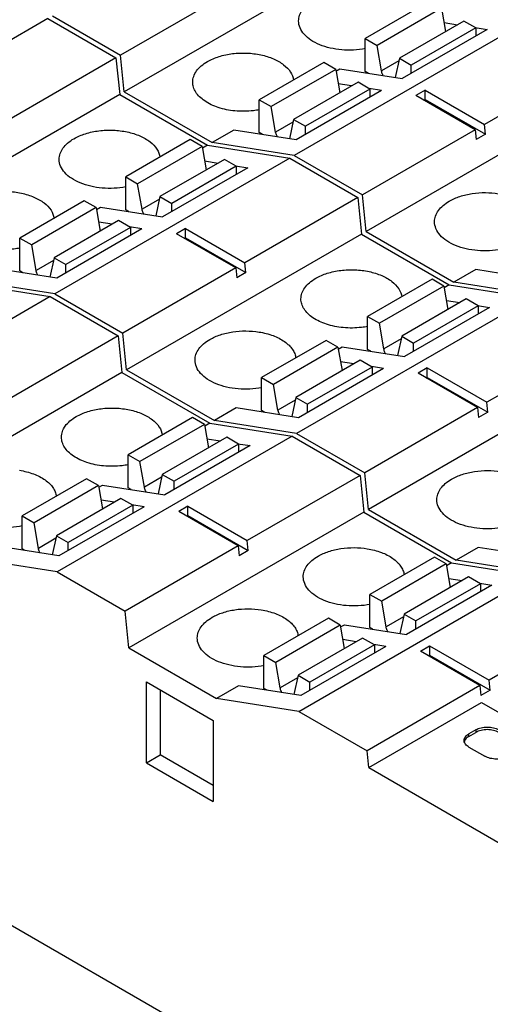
# Model space of a CAD drawing. Header units: inches. Extents: x 0 to 22, y 0 to 17.
# Tile 14 of 46: x 2.172 to 2.741, y 13.824 to 15.015. Entities that reach past the tile are written whole.
import ezdxf

# ---------------------------------------------------------------- set-up
doc = ezdxf.new("R2010")
doc.units = ezdxf.units.IN
doc.header["$LTSCALE"] = 1.21
doc.header["$MEASUREMENT"] = 0
doc.layers.get('0').update_dxf_attribs({"linetype": 'CONTINUOUS'})

msp = doc.modelspace()

# ---------------------------------------------------------------- linework, layer by layer
at = {"color": 7, "linetype": 'CONTINUOUS'}
for p, q in [((2.5829, 15.0912), (2.2989, 14.9272)), ((2.4309, 15.0503), (2.2945, 14.9716)), ((2.6682, 15.0368), (2.5902, 14.9918)), ((2.6825, 15.0285), (2.6046, 14.9835)), ((2.6825, 15.0285), (2.6874, 15.0001)), ((2.2066, 15.0159), (1.9227, 14.8519)), ((2.2066, 15.0159), (2.2889, 14.9683)), ((2.2122, 15.0191), (2.2945, 14.9716)), ((2.7885, 15.0142), (2.5045, 14.8503)), ((2.7095, 15.0129), (2.6316, 14.9679)), ((2.6856, 15.011), (2.7018, 15.0084)), ((2.7239, 15.0046), (2.7095, 15.0129)), ((2.7378, 15.0028), (2.6348, 14.9433)), ((2.7239, 15.0046), (2.6459, 14.9596)), ((2.723, 15.0051), (2.7378, 15.0028)), ((2.7239, 15.0046), (2.7239, 14.9947)), ((2.5902, 14.9519), (2.5902, 14.9918)), ((2.5902, 14.9918), (2.6046, 14.9835)), ((2.6099, 14.9526), (2.6046, 14.9835)), ((2.2889, 14.9683), (2.1525, 14.8896)), ((2.2889, 14.9683), (2.2934, 14.924)), ((2.2989, 14.9272), (2.2945, 14.9716)), ((2.5401, 14.9628), (2.4622, 14.9178)), ((2.5545, 14.9545), (2.5401, 14.9628)), ((2.6309, 14.9647), (2.6099, 14.9526)), ((2.6316, 14.9679), (2.6265, 14.9446)), ((2.6316, 14.9679), (2.6459, 14.9596)), ((2.8708, 14.9667), (2.7343, 14.888)), ((2.5545, 14.9545), (2.4765, 14.9095)), ((2.5545, 14.9545), (2.5594, 14.9262)), ((2.5548, 14.9524), (2.5596, 14.9551)), ((2.5596, 14.9551), (2.6348, 14.9433)), ((2.594, 14.9497), (2.5902, 14.9519)), ((2.6459, 14.9497), (2.6459, 14.9596)), ((2.5815, 14.939), (2.5035, 14.894)), ((2.5958, 14.9307), (2.5815, 14.939)), ((2.2989, 14.9272), (2.4051, 14.8659)), ((2.6097, 14.9288), (2.5067, 14.8694)), ((2.5958, 14.9307), (2.5179, 14.8857)), ((2.5737, 14.9345), (2.5575, 14.9371)), ((2.6097, 14.9288), (2.595, 14.9312)), ((2.5958, 14.9307), (2.5958, 14.9208)), ((2.6625, 14.9294), (2.6514, 14.923)), ((2.6625, 14.9182), (2.6625, 14.9294)), ((2.6625, 14.9294), (2.7343, 14.888)), ((2.2934, 14.924), (2.0094, 14.76)), ((2.2934, 14.924), (2.3995, 14.8627)), ((2.4622, 14.878), (2.4622, 14.9178)), ((2.4622, 14.9178), (2.4765, 14.9095)), ((2.8752, 14.9224), (2.5912, 14.7584)), ((2.7232, 14.8815), (2.6514, 14.923)), ((2.6611, 14.9174), (2.6625, 14.9182)), ((2.6625, 14.9182), (2.7355, 14.876)), ((2.4819, 14.8786), (2.4765, 14.9095)), ((2.5028, 14.8907), (2.4819, 14.8786)), ((2.5035, 14.894), (2.4985, 14.8707)), ((2.5035, 14.894), (2.5179, 14.8857)), ((2.4315, 14.8812), (2.4051, 14.8659)), ((2.5067, 14.8694), (2.4315, 14.8812)), ((2.4659, 14.8758), (2.4622, 14.878)), ((2.5179, 14.8758), (2.5179, 14.8857)), ((2.7232, 14.8815), (2.5868, 14.8028)), ((2.7232, 14.8815), (2.7244, 14.8696)), ((2.7355, 14.876), (2.7343, 14.888)), ((2.3787, 14.8696), (2.3007, 14.8246)), ((2.393, 14.8613), (2.3787, 14.8696)), ((2.7355, 14.876), (2.7244, 14.8696)), ((2.393, 14.8613), (2.3151, 14.8163)), ((2.393, 14.8613), (2.3979, 14.833)), ((2.3995, 14.8627), (2.3934, 14.8592)), ((2.3995, 14.8627), (2.4989, 14.8471)), ((2.5045, 14.8503), (2.4051, 14.8659)), ((2.4989, 14.8471), (2.215, 14.6831)), ((2.42, 14.8457), (2.342, 14.8007)), ((2.396, 14.8438), (2.4123, 14.8413)), ((2.4343, 14.8374), (2.42, 14.8457)), ((2.4989, 14.8471), (2.5812, 14.7996)), ((2.5045, 14.8503), (2.5868, 14.8028)), ((2.4483, 14.8356), (2.3453, 14.7761)), ((2.4343, 14.8374), (2.3564, 14.7924)), ((2.4335, 14.8379), (2.4483, 14.8356)), ((2.4343, 14.8374), (2.4343, 14.8276)), ((2.3007, 14.7847), (2.3007, 14.8246)), ((2.3007, 14.8246), (2.3151, 14.8163)), ((2.3204, 14.7854), (2.3151, 14.8163)), ((2.2506, 14.7957), (2.1727, 14.7506)), ((2.2649, 14.7874), (2.2506, 14.7957)), ((2.3414, 14.7975), (2.3204, 14.7854)), ((2.342, 14.8007), (2.337, 14.7774)), ((2.342, 14.8007), (2.3564, 14.7924)), ((2.5812, 14.7996), (2.4448, 14.7208)), ((2.5812, 14.7996), (2.5857, 14.7552)), ((2.5912, 14.7584), (2.5868, 14.8028)), ((2.2649, 14.7874), (2.187, 14.7424)), ((2.2649, 14.7874), (2.2698, 14.759)), ((2.2653, 14.7852), (2.2701, 14.788)), ((2.2701, 14.788), (2.3453, 14.7761)), ((2.3045, 14.7825), (2.3007, 14.7847)), ((2.3564, 14.7826), (2.3564, 14.7924)), ((2.2919, 14.7718), (2.214, 14.7268)), ((2.3063, 14.7635), (2.2919, 14.7718)), ((2.3202, 14.7617), (2.2172, 14.7022)), ((2.3063, 14.7635), (2.2283, 14.7185)), ((2.2842, 14.7673), (2.268, 14.7699)), ((2.3202, 14.7617), (2.3054, 14.764)), ((2.3063, 14.7635), (2.3063, 14.7536)), ((2.373, 14.7623), (2.3619, 14.7558)), ((2.373, 14.751), (2.373, 14.7623)), ((2.373, 14.7623), (2.4448, 14.7208)), ((2.1727, 14.7108), (2.1727, 14.7506)), ((2.1727, 14.7506), (2.187, 14.7424)), ((2.5857, 14.7552), (2.3017, 14.5913)), ((2.4337, 14.7144), (2.3619, 14.7558)), ((2.3716, 14.7502), (2.373, 14.751)), ((2.373, 14.751), (2.446, 14.7089)), ((2.5857, 14.7552), (2.6918, 14.6939)), ((2.5912, 14.7584), (2.6974, 14.6971)), ((2.1923, 14.7115), (2.187, 14.7424)), ((2.2133, 14.7236), (2.1923, 14.7115)), ((2.214, 14.7268), (2.209, 14.7035)), ((2.214, 14.7268), (2.2283, 14.7185)), ((2.2172, 14.7022), (2.142, 14.714)), ((2.2283, 14.7086), (2.2283, 14.7185)), ((2.4337, 14.7144), (2.2973, 14.6356)), ((2.4337, 14.7144), (2.4349, 14.7024)), ((2.446, 14.7089), (2.4448, 14.7208)), ((2.7238, 14.7124), (2.6974, 14.6971)), ((2.799, 14.7006), (2.7238, 14.7124)), ((2.1764, 14.7086), (2.1727, 14.7108)), ((2.446, 14.7089), (2.4349, 14.7024)), ((2.671, 14.7008), (2.593, 14.6558)), ((2.6853, 14.6925), (2.671, 14.7008)), ((2.11, 14.6955), (2.2094, 14.6799)), ((2.215, 14.6831), (2.1156, 14.6987)), ((2.6853, 14.6925), (2.6074, 14.6475)), ((2.6853, 14.6925), (2.6902, 14.6642)), ((2.6918, 14.6939), (2.6857, 14.6904)), ((2.6918, 14.6939), (2.7913, 14.6783)), ((2.7968, 14.6815), (2.6974, 14.6971)), ((2.2094, 14.6799), (1.9255, 14.516)), ((2.2094, 14.6799), (2.2917, 14.6324)), ((2.215, 14.6831), (2.2973, 14.6356)), ((2.7913, 14.6783), (2.5073, 14.5144)), ((2.7123, 14.677), (2.6344, 14.6319)), ((2.7266, 14.6687), (2.7123, 14.677)), ((2.7406, 14.6668), (2.6376, 14.6074)), ((2.7266, 14.6687), (2.6487, 14.6237)), ((2.6883, 14.675), (2.7046, 14.6725)), ((2.7258, 14.6692), (2.7406, 14.6668)), ((2.7266, 14.6687), (2.7266, 14.6588)), ((2.593, 14.616), (2.593, 14.6558)), ((2.593, 14.6558), (2.6074, 14.6475)), ((2.6127, 14.6166), (2.6074, 14.6475)), ((2.2917, 14.6324), (2.1553, 14.5536)), ((2.2917, 14.6324), (2.2961, 14.588)), ((2.3017, 14.5913), (2.2973, 14.6356)), ((2.6337, 14.6287), (2.6127, 14.6166)), ((2.6344, 14.6319), (2.6293, 14.6087)), ((2.6344, 14.6319), (2.6487, 14.6237)), ((2.8735, 14.6308), (2.7371, 14.552)), ((2.5429, 14.6269), (2.465, 14.5819)), ((2.5573, 14.6186), (2.4793, 14.5736)), ((2.5573, 14.6186), (2.5429, 14.6269)), ((2.5573, 14.6186), (2.5622, 14.5903)), ((2.5576, 14.6164), (2.5624, 14.6192)), ((2.5624, 14.6192), (2.6376, 14.6074)), ((2.6487, 14.6138), (2.6487, 14.6237)), ((2.5968, 14.6138), (2.593, 14.616)), ((2.5842, 14.603), (2.5063, 14.558)), ((2.6125, 14.5929), (2.5095, 14.5334)), ((2.5986, 14.5947), (2.5206, 14.5497)), ((2.5765, 14.5986), (2.5603, 14.6011)), ((2.5986, 14.5947), (2.5842, 14.603)), ((2.6125, 14.5929), (2.5977, 14.5952)), ((2.5986, 14.5947), (2.5986, 14.5849)), ((2.6653, 14.5935), (2.6542, 14.5871)), ((2.6653, 14.5822), (2.6653, 14.5935)), ((2.6653, 14.5935), (2.7371, 14.552)), ((2.2961, 14.588), (2.0122, 14.4241)), ((2.2961, 14.588), (2.4023, 14.5268)), ((2.3017, 14.5913), (2.4079, 14.53)), ((2.465, 14.542), (2.465, 14.5819)), ((2.465, 14.5819), (2.4793, 14.5736)), ((2.878, 14.5864), (2.594, 14.4225)), ((2.726, 14.5456), (2.6542, 14.5871)), ((2.6639, 14.5814), (2.6653, 14.5822)), ((2.6653, 14.5822), (2.7383, 14.5401)), ((2.4846, 14.5427), (2.4793, 14.5736)), ((2.5063, 14.558), (2.5013, 14.5347)), ((2.5063, 14.558), (2.5206, 14.5497)), ((2.4343, 14.5452), (2.4079, 14.53)), ((2.5095, 14.5334), (2.4343, 14.5452)), ((2.5056, 14.5548), (2.4846, 14.5427)), ((2.5206, 14.5399), (2.5206, 14.5497)), ((2.726, 14.5456), (2.5896, 14.4668)), ((2.726, 14.5456), (2.7272, 14.5337)), ((2.7383, 14.5401), (2.7371, 14.552)), ((2.3814, 14.5337), (2.3035, 14.4886)), ((2.3958, 14.5254), (2.3814, 14.5337)), ((2.4687, 14.5398), (2.465, 14.542)), ((2.7383, 14.5401), (2.7272, 14.5337)), ((2.3958, 14.5254), (2.3178, 14.4804)), ((2.3958, 14.5254), (2.4007, 14.497)), ((2.4023, 14.5268), (2.3962, 14.5232)), ((2.4023, 14.5268), (2.5017, 14.5111)), ((2.5073, 14.5144), (2.4079, 14.53)), ((2.5017, 14.5111), (2.2178, 14.3472)), ((2.4228, 14.5098), (2.3448, 14.4648)), ((2.4371, 14.5015), (2.4228, 14.5098)), ((2.5017, 14.5111), (2.584, 14.4636)), ((2.5073, 14.5144), (2.5896, 14.4668)), ((2.451, 14.4997), (2.348, 14.4402)), ((2.4371, 14.5015), (2.3592, 14.4565)), ((2.3988, 14.5079), (2.4151, 14.5053)), ((2.4363, 14.502), (2.451, 14.4997)), ((2.4371, 14.5015), (2.4371, 14.4916)), ((2.3035, 14.4488), (2.3035, 14.4886)), ((2.3035, 14.4886), (2.3178, 14.4804)), ((2.3232, 14.4495), (2.3178, 14.4804)), ((2.3441, 14.4616), (2.3232, 14.4495)), ((2.3448, 14.4648), (2.3398, 14.4415)), ((2.3448, 14.4648), (2.3592, 14.4565)), ((2.584, 14.4636), (2.4476, 14.3849)), ((2.584, 14.4636), (2.5885, 14.4193)), ((2.594, 14.4225), (2.5896, 14.4668)), ((2.2534, 14.4597), (2.1754, 14.4147)), ((2.2677, 14.4514), (2.1898, 14.4064)), ((2.2677, 14.4514), (2.2534, 14.4597)), ((2.2677, 14.4514), (2.2726, 14.4231)), ((2.2681, 14.4493), (2.2728, 14.452)), ((2.2728, 14.452), (2.348, 14.4402)), ((2.3592, 14.4466), (2.3592, 14.4565)), ((2.3073, 14.4466), (2.3035, 14.4488)), ((2.2947, 14.4358), (2.2168, 14.3908)), ((2.323, 14.4257), (2.22, 14.3663)), ((2.3091, 14.4276), (2.2311, 14.3826)), ((2.287, 14.4314), (2.2708, 14.4339)), ((2.3091, 14.4276), (2.2947, 14.4358)), ((2.323, 14.4257), (2.3082, 14.4281)), ((2.3091, 14.4276), (2.3091, 14.4177)), ((2.3758, 14.4263), (2.3647, 14.4199)), ((2.3758, 14.4151), (2.3758, 14.4263)), ((2.3758, 14.4263), (2.4476, 14.3849)), ((2.1754, 14.3748), (2.1754, 14.4147)), ((2.1754, 14.4147), (2.1898, 14.4064)), ((2.5885, 14.4193), (2.3045, 14.2553)), ((2.4365, 14.3784), (2.3647, 14.4199)), ((2.3744, 14.4143), (2.3758, 14.4151)), ((2.3758, 14.4151), (2.4488, 14.3729)), ((2.5885, 14.4193), (2.6946, 14.358)), ((2.594, 14.4225), (2.7002, 14.3612)), ((2.1951, 14.3755), (2.1898, 14.4064)), ((2.2168, 14.3908), (2.2117, 14.3676)), ((2.2168, 14.3908), (2.2311, 14.3826)), ((2.22, 14.3663), (2.1448, 14.3781)), ((2.2161, 14.3876), (2.1951, 14.3755)), ((2.2311, 14.3727), (2.2311, 14.3826)), ((2.4365, 14.3784), (2.3001, 14.2997)), ((2.4365, 14.3784), (2.4377, 14.3665)), ((2.4488, 14.3729), (2.4476, 14.3849)), ((2.1792, 14.3727), (2.1754, 14.3748)), ((2.4488, 14.3729), (2.4377, 14.3665)), ((2.7266, 14.3765), (2.7002, 14.3612)), ((2.8018, 14.3647), (2.7266, 14.3765)), ((2.2178, 14.3472), (2.1183, 14.3628)), ((2.6738, 14.3649), (2.5958, 14.3199)), ((2.6881, 14.3566), (2.6102, 14.3116)), ((2.6881, 14.3566), (2.6738, 14.3649)), ((2.6881, 14.3566), (2.693, 14.3283)), ((2.6946, 14.358), (2.6885, 14.3544)), ((2.6946, 14.358), (2.794, 14.3424)), ((2.7996, 14.3456), (2.7002, 14.3612)), ((2.9814, 13.4466), (1.4224, 14.3468)), ((2.2178, 14.3472), (2.3001, 14.2997)), ((2.5101, 14.1784), (2.794, 14.3424)), ((2.7151, 14.341), (2.6371, 14.296)), ((2.7434, 14.3309), (2.6403, 14.2714)), ((2.7294, 14.3327), (2.6515, 14.2877)), ((2.6911, 14.3391), (2.7074, 14.3366)), ((2.7294, 14.3327), (2.7151, 14.341)), ((2.7286, 14.3332), (2.7434, 14.3309)), ((2.7294, 14.3327), (2.7294, 14.3229)), ((2.5958, 14.28), (2.5958, 14.3199)), ((2.5958, 14.3199), (2.6102, 14.3116)), ((2.6155, 14.2807), (2.6102, 14.3116)), ((2.3045, 14.2553), (2.3001, 14.2997)), ((2.6371, 14.296), (2.6321, 14.2727)), ((2.6371, 14.296), (2.6515, 14.2877)), ((2.8763, 14.2949), (2.7399, 14.2161)), ((2.5457, 14.2909), (2.4677, 14.2459)), ((2.56, 14.2827), (2.5457, 14.2909)), ((2.5604, 14.2805), (2.5652, 14.2832)), ((2.5652, 14.2832), (2.6403, 14.2714)), ((2.6364, 14.2928), (2.6155, 14.2807)), ((2.6515, 14.2779), (2.6515, 14.2877)), ((2.56, 14.2827), (2.4821, 14.2376)), ((2.56, 14.2827), (2.5649, 14.2543)), ((2.5996, 14.2778), (2.5958, 14.28)), ((2.587, 14.2671), (2.5091, 14.2221)), ((2.5793, 14.2626), (2.5631, 14.2652)), ((2.6014, 14.2588), (2.587, 14.2671)), ((2.6153, 14.257), (2.6005, 14.2593)), ((2.3045, 14.2553), (2.4106, 14.194)), ((2.6153, 14.257), (2.5123, 14.1975)), ((2.6014, 14.2588), (2.5234, 14.2138)), ((2.6014, 14.2588), (2.6014, 14.2489)), ((2.657, 14.2511), (2.6681, 14.2575)), ((2.7288, 14.2097), (2.657, 14.2511)), ((2.6681, 14.2575), (2.6681, 14.2463)), ((2.6681, 14.2575), (2.7399, 14.2161)), ((2.4677, 14.2061), (2.4677, 14.2459)), ((2.4677, 14.2459), (2.4821, 14.2376)), ((2.4874, 14.2068), (2.4821, 14.2376)), ((2.6681, 14.2463), (2.6667, 14.2455)), ((2.6681, 14.2463), (2.7411, 14.2041)), ((2.3258, 14.1161), (2.3258, 14.2141)), ((2.3258, 14.2141), (2.4065, 14.1675)), ((2.5084, 14.2189), (2.4874, 14.2068)), ((2.5091, 14.2221), (2.504, 14.1988)), ((2.5091, 14.2221), (2.5234, 14.2138)), ((2.5234, 14.2039), (2.5234, 14.2138)), ((2.7411, 14.2041), (2.7399, 14.2161)), ((2.3425, 14.2045), (2.3425, 14.1257)), ((2.4371, 14.2093), (2.4106, 14.194)), ((2.5123, 14.1975), (2.4371, 14.2093)), ((2.4715, 14.2039), (2.4677, 14.2061)), ((2.7288, 14.2097), (2.5924, 14.1309)), ((2.7288, 14.2097), (2.73, 14.1977)), ((2.7411, 14.2041), (2.73, 14.1977)), ((2.5101, 14.1784), (2.4106, 14.194)), ((2.5944, 14.1104), (2.7308, 14.1892)), ((2.7308, 14.1892), (3.0359, 14.0131)), ((2.5101, 14.1784), (2.5924, 14.1309)), ((2.4065, 14.1675), (2.4065, 14.0695)), ((2.7239, 14.1562), (2.7155, 14.1514)), ((2.7155, 14.1482), (2.7239, 14.153)), ((2.7239, 14.1562), (2.7239, 14.153)), ((2.71, 14.1416), (2.7097, 14.1434)), ((2.7155, 14.1482), (2.7155, 14.1514)), ((2.5944, 14.1104), (2.5924, 14.1309)), ((2.7155, 14.1353), (2.735, 14.1241)), ((2.3258, 14.1161), (2.3425, 14.1257)), ((2.4065, 14.0887), (2.3425, 14.1257)), ((2.3258, 14.1161), (2.4065, 14.0695)), ((2.5944, 14.1104), (2.9257, 13.9192))]:
    msp.add_line(p, q, dxfattribs=at)
for points, knots in [([(2.5097, 15.013), (2.5097, 15.0153), (2.5106, 15.0201), (2.5143, 15.0269), (2.5201, 15.033), (2.5249, 15.0363), (2.5276, 15.0379)], [0, 0, 0, 0, 0.217788, 0.450924, 0.710313, 1, 1, 1, 1]), ([(2.5904, 14.9796), (2.581, 14.9778), (2.5665, 14.9771), (2.5481, 14.9799), (2.5354, 14.9838), (2.5247, 14.9893), (2.5164, 14.9962), (2.511, 15.0042), (2.5097, 15.0102), (2.5097, 15.013)], [0, 0, 0, 0, 0.296657, 0.442951, 0.58064, 0.705658, 0.815897, 0.91231, 1, 1, 1, 1]), ([(2.3995, 14.9639), (2.4039, 14.9665), (2.4138, 14.9706), (2.4299, 14.974), (2.447, 14.9746), (2.4638, 14.9726), (2.479, 14.9679), (2.4914, 14.961), (2.5002, 14.9522), (2.5031, 14.945), (2.5036, 14.9415)], [0, 0, 0, 0, 0.127351, 0.267294, 0.413059, 0.556827, 0.691143, 0.81028, 0.912029, 1, 1, 1, 1]), ([(2.3817, 14.939), (2.3817, 14.9414), (2.3825, 14.9462), (2.3862, 14.953), (2.392, 14.9591), (2.3969, 14.9624), (2.3995, 14.9639)], [0, 0, 0, 0, 0.217785, 0.450927, 0.710262, 1, 1, 1, 1]), ([(2.612, 14.9468), (2.6118, 14.9473), (2.6108, 14.9491), (2.6102, 14.9511), (2.6099, 14.9526)], [0, 0, 0, 0, 0.258967, 1, 1, 1, 1]), ([(2.4326, 14.9043), (2.4258, 14.9049), (2.4131, 14.9074), (2.3987, 14.914), (2.3899, 14.921), (2.3853, 14.9266), (2.3823, 14.9327), (2.3817, 14.937), (2.3817, 14.939)], [0, 0, 0, 0, 0.307523, 0.580282, 0.699825, 0.807917, 0.906645, 1, 1, 1, 1]), ([(2.4622, 14.9057), (2.4598, 14.9052), (2.45, 14.9037), (2.44, 14.9036), (2.4326, 14.9043)], [0, 0, 0, 0, 0.246561, 1, 1, 1, 1]), ([(2.2381, 14.8707), (2.2425, 14.8732), (2.2523, 14.8774), (2.2685, 14.8807), (2.2856, 14.8814), (2.3023, 14.8794), (2.3175, 14.8747), (2.3299, 14.8678), (2.3388, 14.859), (2.3417, 14.8517), (2.3421, 14.8483)], [0, 0, 0, 0, 0.127351, 0.267294, 0.413059, 0.556827, 0.691143, 0.81028, 0.912029, 1, 1, 1, 1]), ([(2.484, 14.8729), (2.4837, 14.8734), (2.4828, 14.8752), (2.4821, 14.8772), (2.4819, 14.8786)], [0, 0, 0, 0, 0.258967, 1, 1, 1, 1]), ([(2.2202, 14.8458), (2.2202, 14.8481), (2.2211, 14.853), (2.2247, 14.8597), (2.2305, 14.8658), (2.2354, 14.8692), (2.2381, 14.8707)], [0, 0, 0, 0, 0.217788, 0.450924, 0.710313, 1, 1, 1, 1]), ([(2.3008, 14.8124), (2.2915, 14.8106), (2.277, 14.8099), (2.2585, 14.8128), (2.2459, 14.8167), (2.2352, 14.8222), (2.2269, 14.829), (2.2215, 14.837), (2.2202, 14.843), (2.2202, 14.8458)], [0, 0, 0, 0, 0.296657, 0.442951, 0.58064, 0.705658, 0.815897, 0.91231, 1, 1, 1, 1]), ([(2.11, 14.7968), (2.1144, 14.7993), (2.1243, 14.8034), (2.1404, 14.8068), (2.1575, 14.8075), (2.1743, 14.8054), (2.1894, 14.8008), (2.2019, 14.7939), (2.2107, 14.7851), (2.2136, 14.7778), (2.214, 14.7743)], [0, 0, 0, 0, 0.127351, 0.267294, 0.413059, 0.556827, 0.691143, 0.81028, 0.912029, 1, 1, 1, 1]), ([(2.674, 14.7703), (2.674, 14.7726), (2.6748, 14.7774), (2.6785, 14.7842), (2.6843, 14.7903), (2.6892, 14.7936), (2.6918, 14.7952)], [0, 0, 0, 0, 0.217788, 0.450924, 0.710313, 1, 1, 1, 1]), ([(2.6918, 14.7952), (2.6959, 14.7975), (2.7049, 14.8014), (2.7248, 14.806), (2.7409, 14.8059), (2.7514, 14.8042)], [0, 0, 0, 0, 0.228382, 0.4785, 1, 1, 1, 1]), ([(2.3225, 14.7797), (2.3222, 14.7801), (2.3213, 14.782), (2.3207, 14.7839), (2.3204, 14.7854)], [0, 0, 0, 0, 0.258967, 1, 1, 1, 1]), ([(2.7546, 14.7369), (2.7453, 14.7351), (2.7308, 14.7344), (2.7123, 14.7372), (2.6997, 14.7411), (2.689, 14.7466), (2.6807, 14.7535), (2.6753, 14.7615), (2.674, 14.7674), (2.674, 14.7703)], [0, 0, 0, 0, 0.296657, 0.442951, 0.58064, 0.705658, 0.815897, 0.91231, 1, 1, 1, 1]), ([(2.1727, 14.7385), (2.1703, 14.738), (2.1605, 14.7365), (2.1505, 14.7364), (2.1431, 14.7371)], [0, 0, 0, 0, 0.246561, 1, 1, 1, 1]), ([(2.1944, 14.7057), (2.1942, 14.7062), (2.1932, 14.708), (2.1926, 14.71), (2.1923, 14.7115)], [0, 0, 0, 0, 0.258967, 1, 1, 1, 1]), ([(2.5304, 14.7019), (2.5348, 14.7045), (2.5446, 14.7086), (2.5608, 14.712), (2.5779, 14.7126), (2.5946, 14.7106), (2.6098, 14.7059), (2.6222, 14.699), (2.6311, 14.6902), (2.634, 14.6829), (2.6344, 14.6795)], [0, 0, 0, 0, 0.127351, 0.267294, 0.413059, 0.556827, 0.691143, 0.81028, 0.912029, 1, 1, 1, 1]), ([(2.5125, 14.677), (2.5125, 14.6794), (2.5134, 14.6842), (2.517, 14.691), (2.5228, 14.6971), (2.5277, 14.7004), (2.5304, 14.7019)], [0, 0, 0, 0, 0.217785, 0.450927, 0.710262, 1, 1, 1, 1]), ([(2.5635, 14.6423), (2.5567, 14.6429), (2.5439, 14.6454), (2.5295, 14.652), (2.5208, 14.659), (2.5161, 14.6646), (2.5132, 14.6707), (2.5125, 14.675), (2.5125, 14.677)], [0, 0, 0, 0, 0.307523, 0.580282, 0.699825, 0.807917, 0.906645, 1, 1, 1, 1]), ([(2.5931, 14.6436), (2.5907, 14.6432), (2.5809, 14.6417), (2.5709, 14.6416), (2.5635, 14.6423)], [0, 0, 0, 0, 0.246561, 1, 1, 1, 1]), ([(2.3845, 14.6031), (2.3845, 14.6054), (2.3853, 14.6103), (2.389, 14.617), (2.3948, 14.6231), (2.3996, 14.6265), (2.4023, 14.628)], [0, 0, 0, 0, 0.217788, 0.450924, 0.710313, 1, 1, 1, 1]), ([(2.4023, 14.628), (2.4064, 14.6303), (2.4154, 14.6342), (2.4353, 14.6388), (2.4514, 14.6387), (2.4619, 14.637)], [0, 0, 0, 0, 0.228382, 0.4785, 1, 1, 1, 1]), ([(2.4619, 14.637), (2.4676, 14.6361), (2.4785, 14.6334), (2.4906, 14.6273), (2.4981, 14.6212), (2.5023, 14.6163), (2.5052, 14.6111), (2.5061, 14.6074), (2.5063, 14.6056)], [0, 0, 0, 0, 0.303588, 0.573641, 0.693633, 0.803478, 0.904673, 1, 1, 1, 1]), ([(2.6148, 14.6109), (2.6145, 14.6114), (2.6136, 14.6132), (2.613, 14.6151), (2.6127, 14.6166)], [0, 0, 0, 0, 0.258967, 1, 1, 1, 1]), ([(2.4651, 14.5697), (2.4557, 14.5679), (2.4413, 14.5672), (2.4228, 14.57), (2.4102, 14.574), (2.3994, 14.5795), (2.3911, 14.5863), (2.3858, 14.5943), (2.3845, 14.6003), (2.3845, 14.6031)], [0, 0, 0, 0, 0.296657, 0.442951, 0.58064, 0.705658, 0.815897, 0.91231, 1, 1, 1, 1]), ([(2.2409, 14.5348), (2.2452, 14.5373), (2.2551, 14.5414), (2.2712, 14.5448), (2.2883, 14.5455), (2.3051, 14.5434), (2.3203, 14.5388), (2.3327, 14.5319), (2.3415, 14.5231), (2.3445, 14.5158), (2.3449, 14.5123)], [0, 0, 0, 0, 0.127351, 0.267294, 0.413059, 0.556827, 0.691143, 0.81028, 0.912029, 1, 1, 1, 1]), ([(2.223, 14.5099), (2.223, 14.5122), (2.2238, 14.517), (2.2275, 14.5238), (2.2333, 14.5299), (2.2382, 14.5332), (2.2409, 14.5348)], [0, 0, 0, 0, 0.217785, 0.450927, 0.710262, 1, 1, 1, 1]), ([(2.4867, 14.537), (2.4865, 14.5374), (2.4856, 14.5392), (2.4849, 14.5412), (2.4846, 14.5427)], [0, 0, 0, 0, 0.258967, 1, 1, 1, 1]), ([(2.2739, 14.4751), (2.2671, 14.4758), (2.2544, 14.4783), (2.24, 14.4848), (2.2313, 14.4918), (2.2266, 14.4974), (2.2237, 14.5035), (2.223, 14.5078), (2.223, 14.5099)], [0, 0, 0, 0, 0.307523, 0.580282, 0.699825, 0.807917, 0.906645, 1, 1, 1, 1]), ([(2.3035, 14.4765), (2.3011, 14.476), (2.2914, 14.4745), (2.2814, 14.4744), (2.2739, 14.4751)], [0, 0, 0, 0, 0.246561, 1, 1, 1, 1]), ([(2.1723, 14.4699), (2.1781, 14.4689), (2.1889, 14.4662), (2.2011, 14.4602), (2.2086, 14.454), (2.2128, 14.4492), (2.2156, 14.4439), (2.2166, 14.4402), (2.2168, 14.4384)], [0, 0, 0, 0, 0.303588, 0.573641, 0.693633, 0.803478, 0.904673, 1, 1, 1, 1]), ([(2.6946, 14.4592), (2.6987, 14.4616), (2.7077, 14.4654), (2.7276, 14.47), (2.7437, 14.4699), (2.7542, 14.4683)], [0, 0, 0, 0, 0.228382, 0.4785, 1, 1, 1, 1]), ([(2.3253, 14.4437), (2.325, 14.4442), (2.3241, 14.446), (2.3234, 14.448), (2.3232, 14.4495)], [0, 0, 0, 0, 0.258967, 1, 1, 1, 1]), ([(2.6768, 14.4343), (2.6768, 14.4366), (2.6776, 14.4415), (2.6813, 14.4482), (2.6871, 14.4543), (2.692, 14.4577), (2.6946, 14.4592)], [0, 0, 0, 0, 0.217788, 0.450924, 0.710313, 1, 1, 1, 1]), ([(2.1756, 14.4026), (2.1662, 14.4007), (2.1517, 14.4), (2.1333, 14.4029), (2.1206, 14.4068), (2.1099, 14.4123), (2.1016, 14.4192), (2.0962, 14.4271), (2.0949, 14.4331), (2.0949, 14.4359)], [0, 0, 0, 0, 0.296657, 0.442951, 0.58064, 0.705658, 0.815897, 0.91231, 1, 1, 1, 1]), ([(2.7574, 14.401), (2.748, 14.3991), (2.7336, 14.3984), (2.7151, 14.4013), (2.7025, 14.4052), (2.6918, 14.4107), (2.6835, 14.4176), (2.6781, 14.4255), (2.6768, 14.4315), (2.6768, 14.4343)], [0, 0, 0, 0, 0.296657, 0.442951, 0.58064, 0.705658, 0.815897, 0.91231, 1, 1, 1, 1]), ([(2.1972, 14.3698), (2.197, 14.3702), (2.196, 14.3721), (2.1954, 14.374), (2.1951, 14.3755)], [0, 0, 0, 0, 0.258967, 1, 1, 1, 1]), ([(2.5332, 14.366), (2.5372, 14.3683), (2.5462, 14.3722), (2.5661, 14.3768), (2.5822, 14.3767), (2.5927, 14.375)], [0, 0, 0, 0, 0.228382, 0.4785, 1, 1, 1, 1]), ([(2.5927, 14.375), (2.5985, 14.3741), (2.6093, 14.3714), (2.6214, 14.3653), (2.6289, 14.3592), (2.6331, 14.3543), (2.636, 14.3491), (2.637, 14.3454), (2.6372, 14.3436)], [0, 0, 0, 0, 0.303588, 0.573641, 0.693633, 0.803478, 0.904673, 1, 1, 1, 1]), ([(2.5153, 14.3411), (2.5153, 14.3434), (2.5162, 14.3483), (2.5198, 14.355), (2.5256, 14.3611), (2.5305, 14.3645), (2.5332, 14.366)], [0, 0, 0, 0, 0.217788, 0.450924, 0.710313, 1, 1, 1, 1]), ([(2.5959, 14.3077), (2.5866, 14.3059), (2.5721, 14.3052), (2.5536, 14.308), (2.541, 14.312), (2.5303, 14.3175), (2.522, 14.3243), (2.5166, 14.3323), (2.5153, 14.3383), (2.5153, 14.3411)], [0, 0, 0, 0, 0.296657, 0.442951, 0.58064, 0.705658, 0.815897, 0.91231, 1, 1, 1, 1]), ([(2.4051, 14.2921), (2.4091, 14.2944), (2.4182, 14.2983), (2.4381, 14.3029), (2.4541, 14.3028), (2.4646, 14.3011)], [0, 0, 0, 0, 0.228382, 0.4785, 1, 1, 1, 1]), ([(2.4646, 14.3011), (2.4704, 14.3002), (2.4812, 14.2974), (2.4934, 14.2914), (2.5009, 14.2853), (2.5051, 14.2804), (2.5079, 14.2752), (2.5089, 14.2714), (2.5091, 14.2696)], [0, 0, 0, 0, 0.303588, 0.573641, 0.693633, 0.803478, 0.904673, 1, 1, 1, 1]), ([(2.3872, 14.2672), (2.3872, 14.2695), (2.3881, 14.2743), (2.3918, 14.2811), (2.3976, 14.2872), (2.4024, 14.2905), (2.4051, 14.2921)], [0, 0, 0, 0, 0.217788, 0.450924, 0.710313, 1, 1, 1, 1]), ([(2.6176, 14.2749), (2.6173, 14.2754), (2.6164, 14.2772), (2.6157, 14.2792), (2.6155, 14.2807)], [0, 0, 0, 0, 0.258967, 1, 1, 1, 1]), ([(2.4679, 14.2338), (2.4585, 14.232), (2.4441, 14.2312), (2.4256, 14.2341), (2.413, 14.238), (2.4022, 14.2435), (2.3939, 14.2504), (2.3885, 14.2584), (2.3872, 14.2643), (2.3872, 14.2672)], [0, 0, 0, 0, 0.296657, 0.442951, 0.58064, 0.705658, 0.815897, 0.91231, 1, 1, 1, 1]), ([(2.4895, 14.201), (2.4893, 14.2015), (2.4883, 14.2033), (2.4877, 14.2053), (2.4874, 14.2068)], [0, 0, 0, 0, 0.258967, 1, 1, 1, 1]), ([(2.7239, 14.1562), (2.7258, 14.1574), (2.7304, 14.159), (2.7378, 14.1598), (2.7451, 14.159), (2.7497, 14.1574), (2.7517, 14.1562)], [0, 0, 0, 0, 0.237254, 0.5, 0.762746, 1, 1, 1, 1]), ([(2.7517, 14.153), (2.7497, 14.1542), (2.7451, 14.1558), (2.7378, 14.1566), (2.7304, 14.1558), (2.7258, 14.1542), (2.7239, 14.153)], [0, 0, 0, 0, 0.237254, 0.5, 0.762746, 1, 1, 1, 1]), ([(2.7097, 14.1434), (2.7097, 14.1441), (2.71, 14.1457), (2.7117, 14.1487), (2.7139, 14.1505), (2.7155, 14.1514)], [0, 0, 0, 0, 0.218409, 0.452256, 1, 1, 1, 1]), ([(2.7155, 14.1482), (2.7148, 14.1478), (2.7125, 14.1463), (2.7105, 14.1439), (2.71, 14.1419)], [0, 0, 0, 0, 0.286027, 1, 1, 1, 1]), ([(2.7155, 14.1353), (2.7148, 14.1357), (2.7125, 14.1373), (2.7105, 14.1397), (2.71, 14.1416)], [0, 0, 0, 0, 0.286027, 1, 1, 1, 1]), ([(2.7628, 14.1241), (2.7609, 14.123), (2.7563, 14.1213), (2.7489, 14.1205), (2.7416, 14.1213), (2.737, 14.123), (2.735, 14.1241)], [0, 0, 0, 0, 0.237254, 0.5, 0.762746, 1, 1, 1, 1])]:
    msp.add_open_spline(points, degree=3, knots=knots, dxfattribs=at)

doc.saveas('drawing.dxf')
